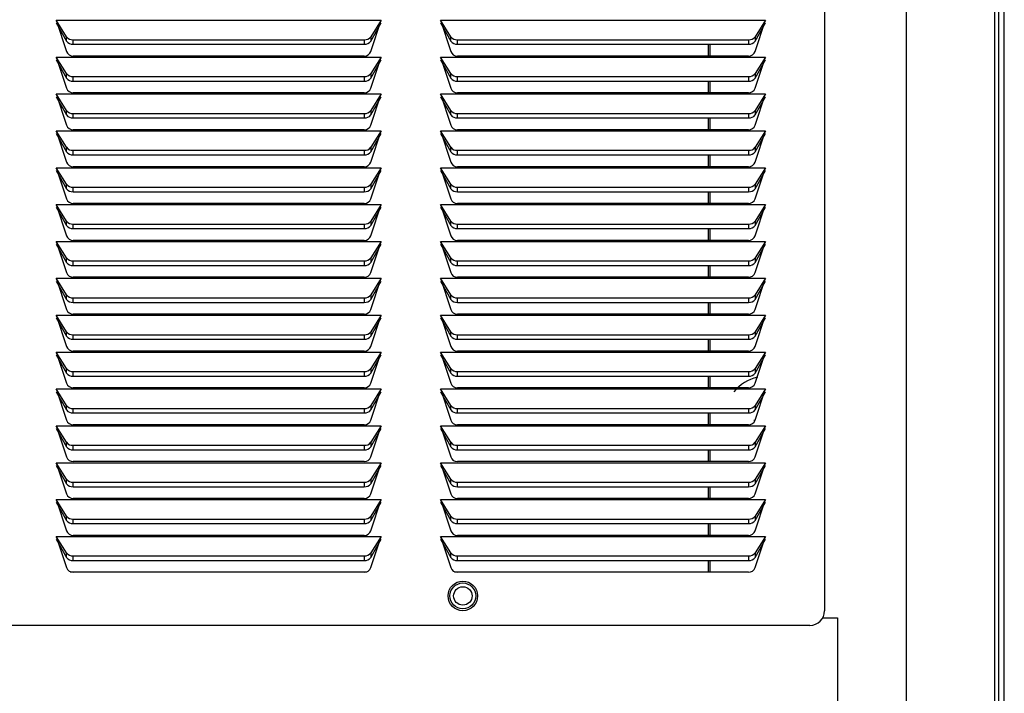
# Model space of a CAD drawing. Extents: x 8 to 124, y 2 to 77.
# Tile 7 of 11: x 61 to 69, y 18 to 24. Entities that reach past the tile are written whole.
import ezdxf

# ---------------------------------------------------------------- set-up
doc = ezdxf.new("R2010")
doc.units = 0
doc.layers.add('BODY', color=3, linetype='CONTINUOUS')

msp = doc.modelspace()

# ---------------------------------------------------------------- linework, layer by layer
at = {"layer": 'BODY', "linetype": 'CONTINUOUS'}
for p, q in [((68.8879, 56.3645), (68.8879, 6.367)), ((68.9379, 6.367), (68.9379, 56.3645)), ((68.8579, 6.9257), (68.8579, 55.8057)), ((68.1079, 29.6507), (68.1079, 6.9257)), ((67.4179, 29.4707), (67.4179, 18.9557)), ((60.9179, 23.952), (63.6679, 23.952)), ((61.0054, 23.8124), (60.9179, 23.952)), ((60.9179, 23.952), (61.0054, 23.6882)), ((60.9179, 23.9287), (61.0054, 23.7741)), ((63.6679, 23.952), (63.5804, 23.8124)), ((63.5804, 23.6882), (63.6679, 23.952)), ((63.5804, 23.7741), (63.6679, 23.9287)), ((64.1679, 23.952), (66.9179, 23.952)), ((64.2554, 23.8124), (64.1679, 23.952)), ((64.1679, 23.952), (64.2554, 23.6882)), ((64.1679, 23.9287), (64.2554, 23.7741)), ((66.9179, 23.952), (66.8304, 23.8124)), ((66.8304, 23.6882), (66.9179, 23.952)), ((66.8304, 23.7741), (66.9179, 23.9287)), ((61.0054, 23.7741), (61.0054, 23.8124)), ((61.0618, 23.787), (63.524, 23.787)), ((61.0618, 23.7487), (61.0618, 23.787)), ((61.0618, 23.7487), (63.524, 23.7487)), ((63.524, 23.787), (63.524, 23.7487)), ((63.5804, 23.8124), (63.5804, 23.7741)), ((64.2554, 23.7741), (64.2554, 23.8124)), ((64.3118, 23.787), (66.774, 23.787)), ((64.3118, 23.7487), (64.3118, 23.787)), ((64.3118, 23.7487), (66.774, 23.7487)), ((66.4329, 23.7487), (66.4329, 23.6487)), ((66.4479, 23.7487), (66.4479, 23.6487)), ((66.774, 23.787), (66.774, 23.7487)), ((66.8304, 23.8124), (66.8304, 23.7741)), ((60.9179, 23.64), (63.6679, 23.64)), ((61.0054, 23.5004), (60.9179, 23.64)), ((60.9179, 23.64), (61.0054, 23.3762)), ((60.9179, 23.6167), (61.0054, 23.4621)), ((63.524, 23.6487), (61.0618, 23.6487)), ((63.6679, 23.64), (63.5804, 23.5004)), ((63.5804, 23.3762), (63.6679, 23.64)), ((63.5804, 23.4621), (63.6679, 23.6167)), ((64.1679, 23.64), (66.9179, 23.64)), ((64.2554, 23.5004), (64.1679, 23.64)), ((64.1679, 23.64), (64.2554, 23.3762)), ((64.1679, 23.6167), (64.2554, 23.4621)), ((66.774, 23.6487), (64.3118, 23.6487)), ((66.9179, 23.64), (66.8304, 23.5004)), ((66.8304, 23.3762), (66.9179, 23.64)), ((66.8304, 23.4621), (66.9179, 23.6167)), ((61.0054, 23.4621), (61.0054, 23.5004)), ((63.5804, 23.5004), (63.5804, 23.4621)), ((64.2554, 23.4621), (64.2554, 23.5004)), ((66.8304, 23.5004), (66.8304, 23.4621)), ((61.0618, 23.475), (63.524, 23.475)), ((61.0618, 23.4367), (61.0618, 23.475)), ((61.0618, 23.4367), (63.524, 23.4367)), ((63.524, 23.475), (63.524, 23.4367)), ((64.3118, 23.475), (66.774, 23.475)), ((64.3118, 23.4367), (64.3118, 23.475)), ((64.3118, 23.4367), (66.774, 23.4367)), ((66.4329, 23.4367), (66.4329, 23.3367)), ((66.4479, 23.4367), (66.4479, 23.3367)), ((66.774, 23.475), (66.774, 23.4367)), ((60.9179, 23.328), (63.6679, 23.328)), ((61.0054, 23.1884), (60.9179, 23.328)), ((60.9179, 23.328), (61.0054, 23.0642)), ((63.524, 23.3367), (61.0618, 23.3367)), ((63.6679, 23.328), (63.5804, 23.1884)), ((63.5804, 23.0642), (63.6679, 23.328)), ((64.1679, 23.328), (66.9179, 23.328)), ((64.2554, 23.1884), (64.1679, 23.328)), ((64.1679, 23.328), (64.2554, 23.0642)), ((66.774, 23.3367), (64.3118, 23.3367)), ((66.9179, 23.328), (66.8304, 23.1884)), ((66.8304, 23.0642), (66.9179, 23.328)), ((60.9179, 23.3047), (61.0054, 23.1501)), ((63.5804, 23.1501), (63.6679, 23.3047)), ((64.1679, 23.3047), (64.2554, 23.1501)), ((66.8304, 23.1501), (66.9179, 23.3047)), ((61.0054, 23.1501), (61.0054, 23.1884)), ((61.0618, 23.163), (63.524, 23.163)), ((61.0618, 23.1247), (61.0618, 23.163)), ((63.524, 23.163), (63.524, 23.1247)), ((63.5804, 23.1884), (63.5804, 23.1501)), ((64.2554, 23.1501), (64.2554, 23.1884)), ((64.3118, 23.163), (66.774, 23.163)), ((64.3118, 23.1247), (64.3118, 23.163)), ((66.774, 23.163), (66.774, 23.1247)), ((66.8304, 23.1884), (66.8304, 23.1501)), ((61.0618, 23.1247), (63.524, 23.1247)), ((64.3118, 23.1247), (66.774, 23.1247)), ((66.4329, 23.1247), (66.4329, 23.0247)), ((66.4479, 23.1247), (66.4479, 23.0247)), ((60.9179, 23.016), (63.6679, 23.016)), ((61.0054, 22.8764), (60.9179, 23.016)), ((60.9179, 23.016), (61.0054, 22.7522)), ((60.9179, 22.9927), (61.0054, 22.8381)), ((63.524, 23.0247), (61.0618, 23.0247)), ((63.6679, 23.016), (63.5804, 22.8764)), ((63.5804, 22.7522), (63.6679, 23.016)), ((63.5804, 22.8381), (63.6679, 22.9927)), ((64.1679, 23.016), (66.9179, 23.016)), ((64.2554, 22.8764), (64.1679, 23.016)), ((64.1679, 23.016), (64.2554, 22.7522)), ((64.1679, 22.9927), (64.2554, 22.8381)), ((66.774, 23.0247), (64.3118, 23.0247)), ((66.9179, 23.016), (66.8304, 22.8764)), ((66.8304, 22.7522), (66.9179, 23.016)), ((66.8304, 22.8381), (66.9179, 22.9927)), ((61.0054, 22.8381), (61.0054, 22.8764)), ((61.0618, 22.851), (63.524, 22.851)), ((61.0618, 22.8127), (61.0618, 22.851)), ((63.524, 22.851), (63.524, 22.8127)), ((63.5804, 22.8764), (63.5804, 22.8381)), ((64.2554, 22.8381), (64.2554, 22.8764)), ((64.3118, 22.851), (66.774, 22.851)), ((64.3118, 22.8127), (64.3118, 22.851)), ((66.774, 22.851), (66.774, 22.8127)), ((66.8304, 22.8764), (66.8304, 22.8381)), ((61.0618, 22.8127), (63.524, 22.8127)), ((64.3118, 22.8127), (66.774, 22.8127)), ((66.4329, 22.8127), (66.4329, 22.7127)), ((66.4479, 22.8127), (66.4479, 22.7127)), ((60.9179, 22.704), (63.6679, 22.704)), ((61.0054, 22.5644), (60.9179, 22.704)), ((60.9179, 22.704), (61.0054, 22.4402)), ((60.9179, 22.6807), (61.0054, 22.5261)), ((63.524, 22.7127), (61.0618, 22.7127)), ((63.6679, 22.704), (63.5804, 22.5644)), ((63.5804, 22.4402), (63.6679, 22.704)), ((63.5804, 22.5261), (63.6679, 22.6807)), ((64.1679, 22.704), (66.9179, 22.704)), ((64.2554, 22.5644), (64.1679, 22.704)), ((64.1679, 22.704), (64.2554, 22.4402)), ((64.1679, 22.6807), (64.2554, 22.5261)), ((66.774, 22.7127), (64.3118, 22.7127)), ((66.9179, 22.704), (66.8304, 22.5644)), ((66.8304, 22.4402), (66.9179, 22.704)), ((66.8304, 22.5261), (66.9179, 22.6807)), ((61.0054, 22.5261), (61.0054, 22.5644)), ((61.0618, 22.539), (63.524, 22.539)), ((61.0618, 22.5007), (61.0618, 22.539)), ((61.0618, 22.5007), (63.524, 22.5007)), ((63.524, 22.539), (63.524, 22.5007)), ((63.5804, 22.5644), (63.5804, 22.5261)), ((64.2554, 22.5261), (64.2554, 22.5644)), ((64.3118, 22.539), (66.774, 22.539)), ((64.3118, 22.5007), (64.3118, 22.539)), ((64.3118, 22.5007), (66.774, 22.5007)), ((66.4329, 22.5007), (66.4329, 22.4007)), ((66.4479, 22.5007), (66.4479, 22.4007)), ((66.774, 22.539), (66.774, 22.5007)), ((66.8304, 22.5644), (66.8304, 22.5261)), ((60.9179, 22.392), (63.6679, 22.392)), ((61.0054, 22.2524), (60.9179, 22.392)), ((60.9179, 22.392), (61.0054, 22.1282)), ((60.9179, 22.3687), (61.0054, 22.2141)), ((63.524, 22.4007), (61.0618, 22.4007)), ((63.6679, 22.392), (63.5804, 22.2524)), ((63.5804, 22.1282), (63.6679, 22.392)), ((63.5804, 22.2141), (63.6679, 22.3687)), ((64.1679, 22.392), (66.9179, 22.392)), ((64.2554, 22.2524), (64.1679, 22.392)), ((64.1679, 22.392), (64.2554, 22.1282)), ((64.1679, 22.3687), (64.2554, 22.2141)), ((66.774, 22.4007), (64.3118, 22.4007)), ((66.9179, 22.392), (66.8304, 22.2524)), ((66.8304, 22.1282), (66.9179, 22.392)), ((66.8304, 22.2141), (66.9179, 22.3687)), ((61.0054, 22.2141), (61.0054, 22.2524)), ((63.5804, 22.2524), (63.5804, 22.2141)), ((64.2554, 22.2141), (64.2554, 22.2524)), ((66.8304, 22.2524), (66.8304, 22.2141)), ((61.0618, 22.227), (63.524, 22.227)), ((61.0618, 22.1887), (61.0618, 22.227)), ((61.0618, 22.1887), (63.524, 22.1887)), ((63.524, 22.227), (63.524, 22.1887)), ((64.3118, 22.227), (66.774, 22.227)), ((64.3118, 22.1887), (64.3118, 22.227)), ((64.3118, 22.1887), (66.774, 22.1887)), ((66.4329, 22.1887), (66.4329, 22.0887)), ((66.4479, 22.1887), (66.4479, 22.0887)), ((66.774, 22.227), (66.774, 22.1887)), ((60.9179, 22.08), (63.6679, 22.08)), ((61.0054, 21.9404), (60.9179, 22.08)), ((60.9179, 22.08), (61.0054, 21.8162)), ((63.524, 22.0887), (61.0618, 22.0887)), ((63.6679, 22.08), (63.5804, 21.9404)), ((63.5804, 21.8162), (63.6679, 22.08)), ((64.1679, 22.08), (66.9179, 22.08)), ((64.2554, 21.9404), (64.1679, 22.08)), ((64.1679, 22.08), (64.2554, 21.8162)), ((66.774, 22.0887), (64.3118, 22.0887)), ((66.9179, 22.08), (66.8304, 21.9404)), ((66.8304, 21.8162), (66.9179, 22.08)), ((60.9179, 22.0567), (61.0054, 21.9021)), ((63.5804, 21.9021), (63.6679, 22.0567)), ((64.1679, 22.0567), (64.2554, 21.9021)), ((66.8304, 21.9021), (66.9179, 22.0567)), ((61.0054, 21.9021), (61.0054, 21.9404)), ((61.0618, 21.915), (63.524, 21.915)), ((61.0618, 21.8767), (61.0618, 21.915)), ((63.524, 21.915), (63.524, 21.8767)), ((63.5804, 21.9404), (63.5804, 21.9021)), ((64.2554, 21.9021), (64.2554, 21.9404)), ((64.3118, 21.915), (66.774, 21.915)), ((64.3118, 21.8767), (64.3118, 21.915)), ((66.774, 21.915), (66.774, 21.8767)), ((66.8304, 21.9404), (66.8304, 21.9021)), ((61.0618, 21.8767), (63.524, 21.8767)), ((64.3118, 21.8767), (66.774, 21.8767)), ((66.4329, 21.8767), (66.4329, 21.7767)), ((66.4479, 21.8767), (66.4479, 21.7767)), ((60.9179, 21.768), (63.6679, 21.768)), ((61.0054, 21.6284), (60.9179, 21.768)), ((60.9179, 21.768), (61.0054, 21.5042)), ((60.9179, 21.7447), (61.0054, 21.5901)), ((63.524, 21.7767), (61.0618, 21.7767)), ((63.6679, 21.768), (63.5804, 21.6284)), ((63.5804, 21.5042), (63.6679, 21.768)), ((63.5804, 21.5901), (63.6679, 21.7447)), ((64.1679, 21.768), (66.9179, 21.768)), ((64.2554, 21.6284), (64.1679, 21.768)), ((64.1679, 21.768), (64.2554, 21.5042)), ((64.1679, 21.7447), (64.2554, 21.5901)), ((66.774, 21.7767), (64.3118, 21.7767)), ((66.9179, 21.768), (66.8304, 21.6284)), ((66.8304, 21.5042), (66.9179, 21.768)), ((66.8304, 21.5901), (66.9179, 21.7447)), ((61.0054, 21.5901), (61.0054, 21.6284)), ((61.0618, 21.603), (63.524, 21.603)), ((61.0618, 21.5647), (61.0618, 21.603)), ((63.524, 21.603), (63.524, 21.5647)), ((63.5804, 21.6284), (63.5804, 21.5901)), ((64.2554, 21.5901), (64.2554, 21.6284)), ((64.3118, 21.603), (66.774, 21.603)), ((64.3118, 21.5647), (64.3118, 21.603)), ((66.774, 21.603), (66.774, 21.5647)), ((66.8304, 21.6284), (66.8304, 21.5901)), ((61.0618, 21.5647), (63.524, 21.5647)), ((64.3118, 21.5647), (66.774, 21.5647)), ((66.4329, 21.5647), (66.4329, 21.4647)), ((66.4479, 21.5647), (66.4479, 21.4647)), ((60.9179, 21.456), (63.6679, 21.456)), ((61.0054, 21.3164), (60.9179, 21.456)), ((60.9179, 21.456), (61.0054, 21.1922)), ((60.9179, 21.4327), (61.0054, 21.2781)), ((63.524, 21.4647), (61.0618, 21.4647)), ((63.6679, 21.456), (63.5804, 21.3164)), ((63.5804, 21.1922), (63.6679, 21.456)), ((63.5804, 21.2781), (63.6679, 21.4327)), ((64.1679, 21.456), (66.9179, 21.456)), ((64.2554, 21.3164), (64.1679, 21.456)), ((64.1679, 21.456), (64.2554, 21.1922)), ((64.1679, 21.4327), (64.2554, 21.2781)), ((66.774, 21.4647), (64.3118, 21.4647)), ((66.9179, 21.456), (66.8304, 21.3164)), ((66.8304, 21.1922), (66.9179, 21.456)), ((66.8304, 21.2781), (66.9179, 21.4327)), ((61.0054, 21.2781), (61.0054, 21.3164)), ((61.0618, 21.291), (63.524, 21.291)), ((61.0618, 21.2527), (61.0618, 21.291)), ((61.0618, 21.2527), (63.524, 21.2527)), ((63.524, 21.291), (63.524, 21.2527)), ((63.5804, 21.3164), (63.5804, 21.2781)), ((64.2554, 21.2781), (64.2554, 21.3164)), ((64.3118, 21.291), (66.774, 21.291)), ((64.3118, 21.2527), (64.3118, 21.291)), ((64.3118, 21.2527), (66.774, 21.2527)), ((66.4329, 21.2527), (66.4329, 21.1527)), ((66.4479, 21.2527), (66.4479, 21.1527)), ((66.774, 21.291), (66.774, 21.2527)), ((66.8304, 21.3164), (66.8304, 21.2781)), ((60.9179, 21.144), (63.6679, 21.144)), ((61.0054, 21.0044), (60.9179, 21.144)), ((60.9179, 21.144), (61.0054, 20.8802)), ((60.9179, 21.1207), (61.0054, 20.9661)), ((63.524, 21.1527), (61.0618, 21.1527)), ((63.6679, 21.144), (63.5804, 21.0044)), ((63.5804, 20.8802), (63.6679, 21.144)), ((63.5804, 20.9661), (63.6679, 21.1207)), ((64.1679, 21.144), (66.9179, 21.144)), ((64.2554, 21.0044), (64.1679, 21.144)), ((64.1679, 21.144), (64.2554, 20.8802)), ((64.1679, 21.1207), (64.2554, 20.9661)), ((66.774, 21.1527), (64.3118, 21.1527)), ((66.9179, 21.144), (66.8304, 21.0044)), ((66.8304, 20.8802), (66.9179, 21.144)), ((66.8304, 20.9661), (66.9179, 21.1207)), ((61.0054, 20.9661), (61.0054, 21.0044)), ((63.5804, 21.0044), (63.5804, 20.9661)), ((64.2554, 20.9661), (64.2554, 21.0044)), ((66.8304, 21.0044), (66.8304, 20.9661)), ((61.0618, 20.979), (63.524, 20.979)), ((61.0618, 20.9407), (61.0618, 20.979)), ((61.0618, 20.9407), (63.524, 20.9407)), ((63.524, 20.979), (63.524, 20.9407)), ((64.3118, 20.979), (66.774, 20.979)), ((64.3118, 20.9407), (64.3118, 20.979)), ((64.3118, 20.9407), (66.774, 20.9407)), ((66.4329, 20.9407), (66.4329, 20.8407)), ((66.4479, 20.9407), (66.4479, 20.8407)), ((66.774, 20.979), (66.774, 20.9407)), ((60.9179, 20.832), (63.6679, 20.832)), ((61.0054, 20.6924), (60.9179, 20.832)), ((60.9179, 20.832), (61.0054, 20.5682)), ((63.524, 20.8407), (61.0618, 20.8407)), ((63.6679, 20.832), (63.5804, 20.6924)), ((63.5804, 20.5682), (63.6679, 20.832)), ((64.1679, 20.832), (66.9179, 20.832)), ((64.2554, 20.6924), (64.1679, 20.832)), ((64.1679, 20.832), (64.2554, 20.5682)), ((66.774, 20.8407), (64.3118, 20.8407)), ((66.9179, 20.832), (66.8304, 20.6924)), ((66.8304, 20.5682), (66.9179, 20.832)), ((60.9179, 20.8087), (61.0054, 20.6541)), ((63.5804, 20.6541), (63.6679, 20.8087)), ((64.1679, 20.8087), (64.2554, 20.6541)), ((66.8304, 20.6541), (66.9179, 20.8087)), ((61.0054, 20.6541), (61.0054, 20.6924)), ((61.0618, 20.667), (63.524, 20.667)), ((61.0618, 20.6287), (61.0618, 20.667)), ((63.524, 20.667), (63.524, 20.6287)), ((63.5804, 20.6924), (63.5804, 20.6541)), ((64.2554, 20.6541), (64.2554, 20.6924)), ((64.3118, 20.667), (66.774, 20.667)), ((64.3118, 20.6287), (64.3118, 20.667)), ((66.774, 20.667), (66.774, 20.6287)), ((66.8304, 20.6924), (66.8304, 20.6541)), ((61.0618, 20.6287), (63.524, 20.6287)), ((64.3118, 20.6287), (66.774, 20.6287)), ((66.4329, 20.6287), (66.4329, 20.5287)), ((66.4479, 20.6287), (66.4479, 20.5287)), ((60.9179, 20.52), (63.6679, 20.52)), ((61.0054, 20.3804), (60.9179, 20.52)), ((60.9179, 20.52), (61.0054, 20.2562)), ((60.9179, 20.4967), (61.0054, 20.3421)), ((63.524, 20.5287), (61.0618, 20.5287)), ((63.6679, 20.52), (63.5804, 20.3804)), ((63.5804, 20.2562), (63.6679, 20.52)), ((63.5804, 20.3421), (63.6679, 20.4967)), ((64.1679, 20.52), (66.9179, 20.52)), ((64.2554, 20.3804), (64.1679, 20.52)), ((64.1679, 20.52), (64.2554, 20.2562)), ((64.1679, 20.4967), (64.2554, 20.3421)), ((66.774, 20.5287), (64.3118, 20.5287)), ((66.8255, 20.5603), (66.825, 20.5711)), ((66.9179, 20.52), (66.8304, 20.3804)), ((66.8304, 20.2562), (66.9179, 20.52)), ((66.8304, 20.3421), (66.9179, 20.4967)), ((61.0054, 20.3421), (61.0054, 20.3804)), ((61.0618, 20.355), (63.524, 20.355)), ((61.0618, 20.3167), (61.0618, 20.355)), ((63.524, 20.355), (63.524, 20.3167)), ((63.5804, 20.3804), (63.5804, 20.3421)), ((64.2554, 20.3421), (64.2554, 20.3804)), ((64.3118, 20.355), (66.774, 20.355)), ((64.3118, 20.3167), (64.3118, 20.355)), ((66.774, 20.355), (66.774, 20.3167)), ((66.8304, 20.3804), (66.8304, 20.3421)), ((61.0618, 20.3167), (63.524, 20.3167)), ((64.3118, 20.3167), (66.774, 20.3167)), ((66.4329, 20.3167), (66.4329, 20.2167)), ((66.4479, 20.3167), (66.4479, 20.2167)), ((60.9179, 20.208), (63.6679, 20.208)), ((61.0054, 20.0684), (60.9179, 20.208)), ((60.9179, 20.208), (61.0054, 19.9442)), ((60.9179, 20.1847), (61.0054, 20.0301)), ((63.524, 20.2167), (61.0618, 20.2167)), ((63.6679, 20.208), (63.5804, 20.0684)), ((63.5804, 19.9442), (63.6679, 20.208)), ((63.5804, 20.0301), (63.6679, 20.1847)), ((64.1679, 20.208), (66.9179, 20.208)), ((64.2554, 20.0684), (64.1679, 20.208)), ((64.1679, 20.208), (64.2554, 19.9442)), ((64.1679, 20.1847), (64.2554, 20.0301)), ((66.774, 20.2167), (64.3118, 20.2167)), ((66.9179, 20.208), (66.8304, 20.0684)), ((66.8304, 19.9442), (66.9179, 20.208)), ((66.8304, 20.0301), (66.9179, 20.1847)), ((61.0054, 20.0301), (61.0054, 20.0684)), ((61.0618, 20.043), (63.524, 20.043)), ((61.0618, 20.0047), (61.0618, 20.043)), ((61.0618, 20.0047), (63.524, 20.0047)), ((63.524, 20.043), (63.524, 20.0047)), ((63.5804, 20.0684), (63.5804, 20.0301)), ((64.2554, 20.0301), (64.2554, 20.0684)), ((64.3118, 20.043), (66.774, 20.043)), ((64.3118, 20.0047), (64.3118, 20.043)), ((64.3118, 20.0047), (66.774, 20.0047)), ((66.4329, 20.0047), (66.4329, 19.9047)), ((66.4479, 20.0047), (66.4479, 19.9047)), ((66.774, 20.043), (66.774, 20.0047)), ((66.8304, 20.0684), (66.8304, 20.0301)), ((60.9179, 19.896), (63.6679, 19.896)), ((61.0054, 19.7564), (60.9179, 19.896)), ((60.9179, 19.896), (61.0054, 19.6322)), ((60.9179, 19.8727), (61.0054, 19.7181)), ((63.524, 19.9047), (61.0618, 19.9047)), ((63.6679, 19.896), (63.5804, 19.7564)), ((63.5804, 19.6322), (63.6679, 19.896)), ((63.5804, 19.7181), (63.6679, 19.8727)), ((64.1679, 19.896), (66.9179, 19.896)), ((64.2554, 19.7564), (64.1679, 19.896)), ((64.1679, 19.896), (64.2554, 19.6322)), ((64.1679, 19.8727), (64.2554, 19.7181)), ((66.774, 19.9047), (64.3118, 19.9047)), ((66.9179, 19.896), (66.8304, 19.7564)), ((66.8304, 19.6322), (66.9179, 19.896)), ((66.8304, 19.7181), (66.9179, 19.8727)), ((61.0054, 19.7181), (61.0054, 19.7564)), ((63.5804, 19.7564), (63.5804, 19.7181)), ((64.2554, 19.7181), (64.2554, 19.7564)), ((66.8304, 19.7564), (66.8304, 19.7181)), ((61.0618, 19.731), (63.524, 19.731)), ((61.0618, 19.6927), (61.0618, 19.731)), ((61.0618, 19.6927), (63.524, 19.6927)), ((63.524, 19.731), (63.524, 19.6927)), ((64.3118, 19.731), (66.774, 19.731)), ((64.3118, 19.6927), (64.3118, 19.731)), ((64.3118, 19.6927), (66.774, 19.6927)), ((66.4329, 19.6927), (66.4329, 19.5927)), ((66.4479, 19.6927), (66.4479, 19.5927)), ((66.774, 19.731), (66.774, 19.6927)), ((60.9179, 19.584), (63.6679, 19.584)), ((61.0054, 19.4444), (60.9179, 19.584)), ((60.9179, 19.584), (61.0054, 19.3202)), ((63.524, 19.5927), (61.0618, 19.5927)), ((63.6679, 19.584), (63.5804, 19.4444)), ((63.5804, 19.3202), (63.6679, 19.584)), ((64.1679, 19.584), (66.9179, 19.584)), ((64.2554, 19.4444), (64.1679, 19.584)), ((64.1679, 19.584), (64.2554, 19.3202)), ((66.774, 19.5927), (64.3118, 19.5927)), ((66.9179, 19.584), (66.8304, 19.4444)), ((66.8304, 19.3202), (66.9179, 19.584)), ((60.9179, 19.5607), (61.0054, 19.4061)), ((63.5804, 19.4061), (63.6679, 19.5607)), ((64.1679, 19.5607), (64.2554, 19.4061)), ((66.8304, 19.4061), (66.9179, 19.5607)), ((61.0054, 19.4061), (61.0054, 19.4444)), ((61.0618, 19.419), (63.524, 19.419)), ((61.0618, 19.3807), (61.0618, 19.419)), ((63.524, 19.419), (63.524, 19.3807)), ((63.5804, 19.4444), (63.5804, 19.4061)), ((64.2554, 19.4061), (64.2554, 19.4444)), ((64.3118, 19.419), (66.774, 19.419)), ((64.3118, 19.3807), (64.3118, 19.419)), ((66.774, 19.419), (66.774, 19.3807)), ((66.8304, 19.4444), (66.8304, 19.4061)), ((61.0618, 19.3807), (63.524, 19.3807)), ((64.3118, 19.3807), (66.774, 19.3807)), ((66.4329, 19.3807), (66.4329, 19.2857)), ((66.4479, 19.3807), (66.4479, 19.2807)), ((61.0378, 19.2857), (63.548, 19.2857)), ((63.524, 19.2807), (61.0618, 19.2807)), ((64.2878, 19.2857), (66.4479, 19.2857)), ((66.774, 19.2807), (64.3118, 19.2807)), ((67.2929, 18.8307), (50.7929, 18.8307)), ((67.4026, 18.8957), (67.5279, 18.8957)), ((67.5279, 18.8957), (67.5279, 6.9257))]:
    msp.add_line(p, q, dxfattribs=at)
for radius in [0.125, 0.1095, 0.078]:
    msp.add_circle((64.3579, 19.0807), radius, dxfattribs=at)
for centre, radius, start, end in [((61.0569, 23.8514), 0.0646, 217.16155, 274.37484), ((61.0569, 23.8131), 0.0646, 217.16254, 274.37385), ((63.5289, 23.8514), 0.0646, 265.62534, 322.83816), ((63.5289, 23.8131), 0.0646, 265.62633, 322.83717), ((64.3069, 23.8514), 0.0646, 217.16125, 274.37481), ((64.3069, 23.8131), 0.0646, 217.16224, 274.37382), ((66.7789, 23.8514), 0.0646, 265.62529, 322.83799), ((66.7789, 23.8131), 0.0646, 265.62628, 322.837), ((61.0618, 23.7087), 0.06, 200, 270), ((63.524, 23.7087), 0.06, 270, 340), ((64.3118, 23.7087), 0.06, 200, 270), ((66.774, 23.7087), 0.06, 270, 340), ((61.0569, 23.5394), 0.0646, 217.16254, 274.37385), ((63.5289, 23.5394), 0.0646, 265.62633, 322.83717), ((64.3069, 23.5394), 0.0646, 217.16224, 274.37382), ((66.7789, 23.5394), 0.0646, 265.62628, 322.837), ((61.0569, 23.5011), 0.0646, 217.16155, 274.37484), ((63.5289, 23.5011), 0.0646, 265.62534, 322.83816), ((64.3069, 23.5011), 0.0646, 217.16125, 274.37481), ((66.7789, 23.5011), 0.0646, 265.62529, 322.83799), ((61.0618, 23.3967), 0.06, 200, 270), ((63.524, 23.3967), 0.06, 270, 340), ((64.3118, 23.3967), 0.06, 200, 270), ((66.774, 23.3967), 0.06, 270, 340), ((61.0569, 23.2274), 0.0646, 217.16254, 274.37385), ((63.5289, 23.2274), 0.0646, 265.62633, 322.83717), ((64.3069, 23.2274), 0.0646, 217.16224, 274.37382), ((66.7789, 23.2274), 0.0646, 265.62628, 322.837), ((61.0569, 23.1891), 0.0646, 217.16279, 274.37409), ((63.5289, 23.1891), 0.0646, 265.62608, 322.83692), ((64.3069, 23.1891), 0.0646, 217.16249, 274.37406), ((66.7789, 23.1891), 0.0646, 265.62603, 322.83674), ((61.0618, 23.0847), 0.06, 200, 270), ((63.524, 23.0847), 0.06, 270, 340), ((64.3118, 23.0847), 0.06, 200, 270), ((66.774, 23.0847), 0.06, 270, 340), ((61.0569, 22.9154), 0.0646, 217.16285, 274.37354), ((61.0569, 22.8771), 0.0646, 217.16205, 274.37434), ((63.5289, 22.9154), 0.0646, 265.62664, 322.83686), ((63.5289, 22.8771), 0.0646, 265.62583, 322.83766), ((64.3069, 22.9154), 0.0646, 217.16255, 274.37351), ((64.3069, 22.8771), 0.0646, 217.16175, 274.37431), ((66.7789, 22.9154), 0.0646, 265.62659, 322.83669), ((66.7789, 22.8771), 0.0646, 265.62578, 322.83749), ((61.0618, 22.7727), 0.06, 200, 270), ((63.524, 22.7727), 0.06, 270, 340), ((64.3118, 22.7727), 0.06, 200, 270), ((66.774, 22.7727), 0.06, 270, 340), ((61.0569, 22.6034), 0.0646, 217.16279, 274.37409), ((61.0569, 22.5651), 0.0646, 217.16285, 274.37354), ((63.5289, 22.6034), 0.0646, 265.62608, 322.83692), ((63.5289, 22.5651), 0.0646, 265.62664, 322.83686), ((64.3069, 22.6034), 0.0646, 217.16249, 274.37406), ((64.3069, 22.5651), 0.0646, 217.16255, 274.37351), ((66.7789, 22.6034), 0.0646, 265.62603, 322.83674), ((66.7789, 22.5651), 0.0646, 265.62659, 322.83669), ((61.0618, 22.4607), 0.06, 200, 270), ((63.524, 22.4607), 0.06, 270, 340), ((64.3118, 22.4607), 0.06, 200, 270), ((66.774, 22.4607), 0.06, 270, 340), ((61.0569, 22.2914), 0.0646, 217.16205, 274.37434), ((63.5289, 22.2914), 0.0646, 265.62583, 322.83766), ((64.3069, 22.2914), 0.0646, 217.16175, 274.37431), ((66.7789, 22.2914), 0.0646, 265.62578, 322.83749), ((61.0569, 22.2531), 0.0646, 217.16279, 274.37409), ((63.5289, 22.2531), 0.0646, 265.62608, 322.83692), ((64.3069, 22.2531), 0.0646, 217.16249, 274.37406), ((66.7789, 22.2531), 0.0646, 265.62603, 322.83674), ((61.0618, 22.1487), 0.06, 200, 270), ((63.524, 22.1487), 0.06, 270, 340), ((64.3118, 22.1487), 0.06, 200, 270), ((66.774, 22.1487), 0.06, 270, 340), ((61.0569, 21.9794), 0.0646, 217.16285, 274.37354), ((63.5289, 21.9794), 0.0646, 265.62664, 322.83686), ((64.3069, 21.9794), 0.0646, 217.16255, 274.37351), ((66.7789, 21.9794), 0.0646, 265.62659, 322.83669), ((61.0569, 21.9411), 0.0646, 217.16205, 274.37434), ((63.5289, 21.9411), 0.0646, 265.62583, 322.83766), ((64.3069, 21.9411), 0.0646, 217.16175, 274.37431), ((66.7789, 21.9411), 0.0646, 265.62578, 322.83749), ((61.0618, 21.8367), 0.06, 200, 270), ((63.524, 21.8367), 0.06, 270, 340), ((64.3118, 21.8367), 0.06, 200, 270), ((66.774, 21.8367), 0.06, 270, 340), ((61.0569, 21.6674), 0.0646, 217.16279, 274.37409), ((61.0569, 21.6291), 0.0646, 217.16285, 274.37354), ((63.5289, 21.6674), 0.0646, 265.62608, 322.83692), ((63.5289, 21.6291), 0.0646, 265.62664, 322.83686), ((64.3069, 21.6674), 0.0646, 217.16249, 274.37406), ((64.3069, 21.6291), 0.0646, 217.16255, 274.37351), ((66.7789, 21.6674), 0.0646, 265.62603, 322.83674), ((66.7789, 21.6291), 0.0646, 265.62659, 322.83669), ((61.0618, 21.5247), 0.06, 200, 270), ((63.524, 21.5247), 0.06, 270, 340), ((64.3118, 21.5247), 0.06, 200, 270), ((66.774, 21.5247), 0.06, 270, 340), ((61.0569, 21.3554), 0.0646, 217.16205, 274.37434), ((61.0569, 21.3171), 0.0646, 217.16205, 274.37434), ((63.5289, 21.3554), 0.0646, 265.62583, 322.83766), ((63.5289, 21.3171), 0.0646, 265.62583, 322.83766), ((64.3069, 21.3554), 0.0646, 217.16175, 274.37431), ((64.3069, 21.3171), 0.0646, 217.16175, 274.37431), ((66.7789, 21.3554), 0.0646, 265.62578, 322.83749), ((66.7789, 21.3171), 0.0646, 265.62578, 322.83749), ((61.0618, 21.2127), 0.06, 200, 270), ((63.524, 21.2127), 0.06, 270, 340), ((64.3118, 21.2127), 0.06, 200, 270), ((66.774, 21.2127), 0.06, 270, 340), ((61.0569, 21.0434), 0.0646, 217.16285, 274.37354), ((63.5289, 21.0434), 0.0646, 265.62664, 322.83686), ((64.3069, 21.0434), 0.0646, 217.16255, 274.37351), ((66.7789, 21.0434), 0.0646, 265.62659, 322.83669), ((61.0569, 21.0051), 0.0646, 217.16236, 274.37403), ((63.5289, 21.0051), 0.0646, 265.62614, 322.83736), ((64.3069, 21.0051), 0.0646, 217.16205, 274.374), ((66.9329, 20.5707), 0.37, 103.1275, 139.96591), ((66.7789, 21.0051), 0.0646, 265.62609, 322.83718), ((61.0618, 20.9007), 0.06, 200, 270), ((63.524, 20.9007), 0.06, 270, 340), ((64.3118, 20.9007), 0.06, 200, 270), ((66.774, 20.9007), 0.06, 270, 340), ((61.0569, 20.7314), 0.0646, 217.16242, 274.37422), ((63.5289, 20.7314), 0.0646, 265.62596, 322.83729), ((64.3069, 20.7314), 0.0646, 217.16212, 274.37419), ((66.7789, 20.7314), 0.0646, 265.62591, 322.83712), ((61.0569, 20.6931), 0.0646, 217.16282, 274.37382), ((63.5289, 20.6931), 0.0646, 265.62636, 322.83689), ((64.3069, 20.6931), 0.0646, 217.16252, 274.37378), ((66.7789, 20.6931), 0.0646, 265.62631, 322.83672), ((61.0618, 20.5887), 0.06, 200, 270), ((63.524, 20.5887), 0.06, 270, 340), ((64.3118, 20.5887), 0.06, 200, 270), ((66.774, 20.5887), 0.06, 270, 340), ((61.0569, 20.4194), 0.0646, 217.16245, 274.37394), ((61.0569, 20.3811), 0.0646, 217.16242, 274.37422), ((63.5289, 20.4194), 0.0646, 265.62623, 322.83726), ((63.5289, 20.3811), 0.0646, 265.62596, 322.83729), ((64.3069, 20.4194), 0.0646, 217.16215, 274.37391), ((64.3069, 20.3811), 0.0646, 217.16212, 274.37419), ((66.7789, 20.4194), 0.0646, 265.62618, 322.83709), ((66.7789, 20.3811), 0.0646, 265.62591, 322.83712), ((61.0618, 20.2767), 0.06, 200, 270), ((63.524, 20.2767), 0.06, 270, 340), ((64.3118, 20.2767), 0.06, 200, 270), ((66.774, 20.2767), 0.06, 270, 340), ((61.0569, 20.1074), 0.0646, 217.16282, 274.37382), ((61.0569, 20.0691), 0.0646, 217.16245, 274.37394), ((63.5289, 20.1074), 0.0646, 265.62636, 322.83689), ((63.5289, 20.0691), 0.0646, 265.62623, 322.83726), ((64.3069, 20.1074), 0.0646, 217.16252, 274.37378), ((64.3069, 20.0691), 0.0646, 217.16215, 274.37391), ((66.7789, 20.1074), 0.0646, 265.62631, 322.83672), ((66.7789, 20.0691), 0.0646, 265.62618, 322.83709), ((61.0618, 19.9647), 0.06, 200, 270), ((63.524, 19.9647), 0.06, 270, 340), ((64.3118, 19.9647), 0.06, 200, 270), ((66.774, 19.9647), 0.06, 270, 340), ((61.0569, 19.7954), 0.0646, 217.16242, 274.37422), ((63.5289, 19.7954), 0.0646, 265.62596, 322.83729), ((64.3069, 19.7954), 0.0646, 217.16212, 274.37419), ((66.7789, 19.7954), 0.0646, 265.62591, 322.83712), ((61.0569, 19.7571), 0.0646, 217.16245, 274.37394), ((63.5289, 19.7571), 0.0646, 265.62623, 322.83726), ((64.3069, 19.7571), 0.0646, 217.16215, 274.37391), ((66.7789, 19.7571), 0.0646, 265.62618, 322.83709), ((61.0618, 19.6527), 0.06, 200, 270), ((63.524, 19.6527), 0.06, 270, 340), ((64.3118, 19.6527), 0.06, 200, 270), ((66.774, 19.6527), 0.06, 270, 340), ((61.0569, 19.4834), 0.0646, 217.16244, 274.37408), ((61.0569, 19.4451), 0.0646, 217.16262, 274.37402), ((63.5289, 19.4834), 0.0646, 265.6261, 322.83728), ((63.5289, 19.4451), 0.0646, 265.62616, 322.83709), ((64.3069, 19.4834), 0.0646, 217.16213, 274.37405), ((64.3069, 19.4451), 0.0646, 217.16232, 274.37398), ((66.7789, 19.4834), 0.0646, 265.62605, 322.8371), ((66.7789, 19.4451), 0.0646, 265.62611, 322.83692), ((61.0618, 19.3407), 0.06, 200, 270), ((63.524, 19.3407), 0.06, 270, 340), ((64.3118, 19.3407), 0.06, 200, 270), ((66.774, 19.3407), 0.06, 270, 340), ((67.2929, 18.9557), 0.125, 270, 0)]:
    msp.add_arc(centre, radius, start, end, dxfattribs=at)

doc.saveas('drawing.dxf')
